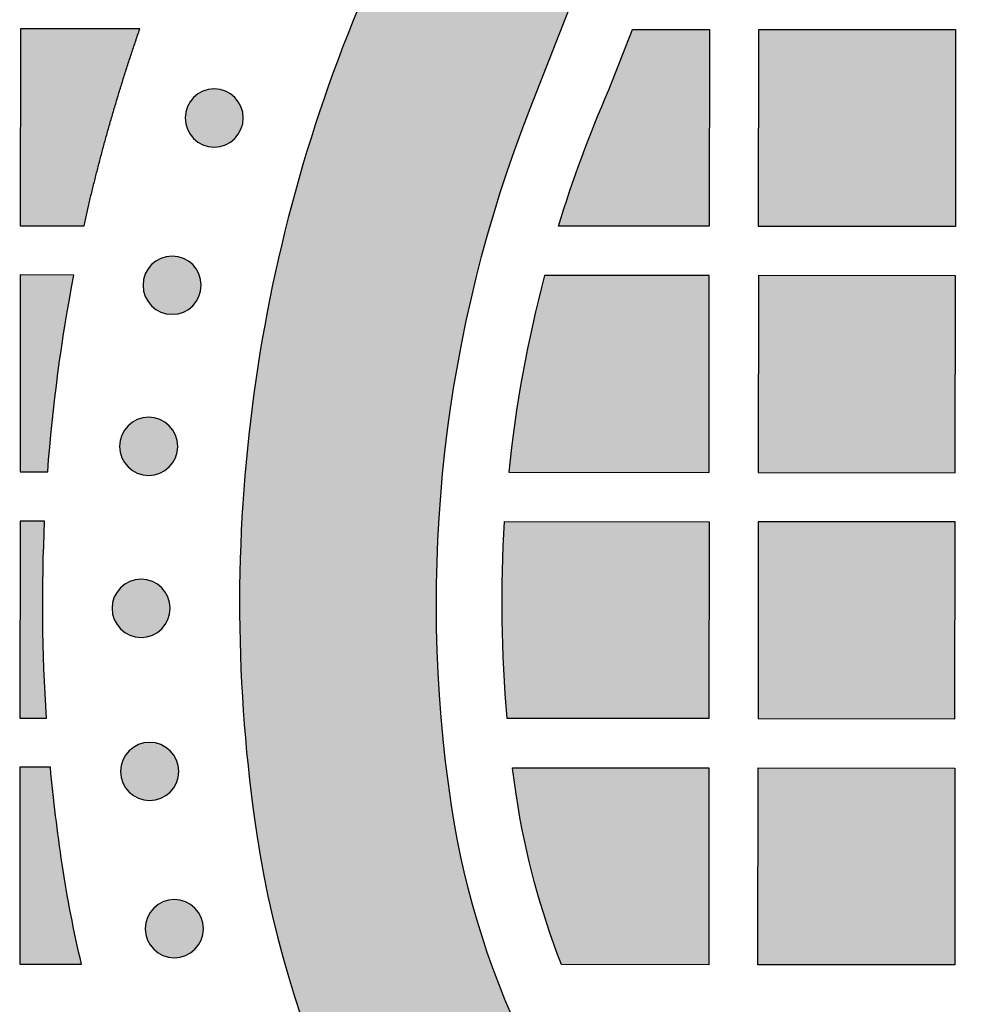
# Model space of a CAD drawing. Header units: millimetres. Extents: x -3873 to -97, y 912 to 4165.
# Tile 134 of 256: x -3522 to -3463, y 1321 to 1381. Entities that reach past the tile are written whole.
import ezdxf

# ---------------------------------------------------------------- set-up
doc = ezdxf.new("R2010")
doc.units = ezdxf.units.MM
doc.layers.add('pattern', color=7, linetype='Continuous', true_color=0x000000)

msp = doc.modelspace()

# ---------------------------------------------------------------- hatches: boundary and pattern name
at = {"layer": 'pattern'}
for points in [[(-3401.266, 1285.467), (-3395.499, 1300.487), (-3409.73, 1294.934), (-3412.239, 1294.001), (-3414.787, 1293.147), (-3417.369, 1292.374), (-3419.982, 1291.684), (-3422.622, 1291.079), (-3425.284, 1290.559), (-3427.966, 1290.127), (-3430.661, 1289.783), (-3433.366, 1289.528), (-3436.077, 1289.362), (-3438.789, 1289.285), (-3441.497, 1289.297), (-3444.198, 1289.398), (-3446.887, 1289.586), (-3449.559, 1289.86), (-3452.212, 1290.22), (-3453.206, 1290.381), (-3454.199, 1290.563), (-3455.192, 1290.764), (-3456.183, 1290.985), (-3457.172, 1291.226), (-3458.158, 1291.488), (-3459.14, 1291.769), (-3460.118, 1292.071), (-3461.092, 1292.392), (-3462.061, 1292.734), (-3463.024, 1293.094), (-3463.98, 1293.475), (-3464.929, 1293.875), (-3465.871, 1294.294), (-3466.804, 1294.732), (-3467.729, 1295.188), (-3468.644, 1295.663), (-3469.55, 1296.156), (-3470.445, 1296.667), (-3471.329, 1297.195), (-3472.202, 1297.741), (-3473.062, 1298.303), (-3473.911, 1298.882), (-3474.746, 1299.477), (-3475.568, 1300.087), (-3476.377, 1300.712), (-3477.171, 1301.352), (-3477.951, 1302.006), (-3478.716, 1302.673), (-3479.466, 1303.354), (-3480.2, 1304.048), (-3480.918, 1304.754), (-3481.623, 1305.473), (-3482.315, 1306.209), (-3482.995, 1306.96), (-3483.661, 1307.726), (-3484.314, 1308.507), (-3484.952, 1309.302), (-3485.576, 1310.112), (-3486.185, 1310.935), (-3486.778, 1311.771), (-3487.355, 1312.621), (-3487.916, 1313.483), (-3488.46, 1314.356), (-3488.987, 1315.241), (-3489.496, 1316.137), (-3489.987, 1317.044), (-3490.461, 1317.96), (-3490.916, 1318.885), (-3491.352, 1319.819), (-3491.769, 1320.762), (-3492.167, 1321.712), (-3492.546, 1322.669), (-3492.905, 1323.632), (-3493.245, 1324.601), (-3493.565, 1325.575), (-3493.864, 1326.554), (-3494.144, 1327.537), (-3494.404, 1328.524), (-3494.644, 1329.513), (-3494.863, 1330.504), (-3495.063, 1331.497), (-3495.242, 1332.491), (-3495.402, 1333.485), (-3495.757, 1336.139), (-3496.027, 1338.812), (-3496.21, 1341.501), (-3496.306, 1344.202), (-3496.313, 1346.91), (-3496.232, 1349.622), (-3496.061, 1352.332), (-3495.801, 1355.037), (-3495.452, 1357.732), (-3495.016, 1360.412), (-3494.491, 1363.074), (-3493.881, 1365.713), (-3493.187, 1368.325), (-3492.409, 1370.905), (-3491.551, 1373.451), (-3490.614, 1375.959), (-3485.036, 1390.181), (-3500.066, 1384.44), (-3500.733, 1382.914), (-3501.374, 1381.372), (-3501.989, 1379.817), (-3502.578, 1378.247), (-3503.141, 1376.664), (-3503.675, 1375.069), (-3504.183, 1373.461), (-3504.662, 1371.843), (-3505.113, 1370.214), (-3505.535, 1368.576), (-3505.928, 1366.929), (-3506.292, 1365.273), (-3506.626, 1363.611), (-3506.931, 1361.942), (-3507.206, 1360.267), (-3507.451, 1358.587), (-3507.665, 1356.903), (-3507.85, 1355.216), (-3508.004, 1353.526), (-3508.127, 1351.834), (-3508.221, 1350.142), (-3508.283, 1348.45), (-3508.316, 1346.758), (-3508.318, 1345.068), (-3508.291, 1343.381), (-3508.233, 1341.696), (-3508.146, 1340.016), (-3508.028, 1338.34), (-3507.882, 1336.67), (-3507.706, 1335.006), (-3507.501, 1333.35), (-3507.268, 1331.701), (-3507.072, 1330.475), (-3506.85, 1329.249), (-3506.604, 1328.025), (-3506.334, 1326.803), (-3506.038, 1325.583), (-3505.718, 1324.367), (-3505.373, 1323.155), (-3505.003, 1321.948), (-3504.609, 1320.747), (-3504.19, 1319.552), (-3503.748, 1318.364), (-3503.281, 1317.184), (-3502.79, 1316.013), (-3502.275, 1314.851), (-3501.737, 1313.699), (-3501.176, 1312.558), (-3500.593, 1311.429), (-3499.987, 1310.311), (-3499.359, 1309.206), (-3498.709, 1308.115), (-3498.038, 1307.038), (-3497.347, 1305.976), (-3496.635, 1304.928), (-3495.904, 1303.897), (-3495.153, 1302.882), (-3494.384, 1301.884), (-3493.597, 1300.903), (-3492.793, 1299.94), (-3491.971, 1298.996), (-3491.133, 1298.07), (-3490.28, 1297.163), (-3489.411, 1296.276), (-3488.525, 1295.406), (-3487.62, 1294.55), (-3486.696, 1293.711), (-3485.752, 1292.888), (-3484.791, 1292.081), (-3483.812, 1291.293), (-3482.815, 1290.522), (-3481.801, 1289.769), (-3480.771, 1289.036), (-3479.725, 1288.323), (-3478.664, 1287.63), (-3477.588, 1286.957), (-3476.498, 1286.305), (-3475.394, 1285.676), (-3474.278, 1285.068), (-3473.149, 1284.482), (-3472.009, 1283.919), (-3470.858, 1283.379), (-3469.697, 1282.863), (-3468.527, 1282.37), (-3467.348, 1281.901), (-3466.161, 1281.456), (-3464.967, 1281.035), (-3463.766, 1280.639), (-3462.56, 1280.267), (-3461.348, 1279.92), (-3460.133, 1279.598), (-3458.914, 1279.3), (-3457.692, 1279.027), (-3456.468, 1278.779), (-3455.243, 1278.556), (-3454.017, 1278.357), (-3452.369, 1278.121), (-3450.712, 1277.913), (-3449.049, 1277.734), (-3447.379, 1277.585), (-3445.703, 1277.465), (-3444.023, 1277.374), (-3442.339, 1277.314), (-3440.651, 1277.283), (-3438.961, 1277.283), (-3437.27, 1277.312), (-3435.577, 1277.372), (-3433.885, 1277.463), (-3432.193, 1277.583), (-3430.503, 1277.734), (-3428.816, 1277.916), (-3427.131, 1278.127), (-3425.451, 1278.369), (-3423.776, 1278.641), (-3422.106, 1278.943), (-3420.443, 1279.275), (-3418.787, 1279.636), (-3417.139, 1280.026), (-3415.5, 1280.445), (-3413.87, 1280.893), (-3412.251, 1281.37), (-3410.643, 1281.874), (-3409.047, 1282.406), (-3407.463, 1282.965), (-3405.892, 1283.552), (-3404.335, 1284.164), (-3402.793, 1284.803)], [(-3514.403, 1380.814), (-3521.674, 1380.82), (-3521.685, 1368.82), (-3517.803, 1368.817), (-3517.093, 1371.817), (-3516.289, 1374.819), (-3515.392, 1377.819)], [(-3488.879, 1368.792), (-3488.201, 1370.902), (-3487.463, 1372.993), (-3486.667, 1375.062), (-3485.813, 1377.107), (-3484.369, 1380.788), (-3479.675, 1380.784), (-3479.685, 1368.784)], [(-3464.675, 1380.77), (-3464.685, 1368.77), (-3476.685, 1368.781), (-3476.674, 1380.781)], [(-3508.614, 1374.131), (-3508.643, 1374.103), (-3508.672, 1374.076), (-3508.702, 1374.05), (-3508.732, 1374.023), (-3508.764, 1373.998), (-3508.796, 1373.973), (-3508.83, 1373.948), (-3508.864, 1373.924), (-3508.899, 1373.9), (-3508.935, 1373.878), (-3508.971, 1373.856), (-3509.008, 1373.835), (-3509.046, 1373.814), (-3509.085, 1373.794), (-3509.125, 1373.776), (-3509.165, 1373.758), (-3509.205, 1373.741), (-3509.247, 1373.725), (-3509.289, 1373.71), (-3509.331, 1373.696), (-3509.374, 1373.682), (-3509.418, 1373.67), (-3509.462, 1373.66), (-3509.506, 1373.65), (-3509.551, 1373.641), (-3509.596, 1373.633), (-3509.641, 1373.627), (-3509.686, 1373.622), (-3509.732, 1373.618), (-3509.778, 1373.615), (-3509.824, 1373.613), (-3509.87, 1373.612), (-3509.915, 1373.613), (-3509.961, 1373.615), (-3510.007, 1373.618), (-3510.053, 1373.622), (-3510.098, 1373.627), (-3510.143, 1373.634), (-3510.188, 1373.642), (-3510.233, 1373.65), (-3510.277, 1373.66), (-3510.321, 1373.671), (-3510.365, 1373.683), (-3510.408, 1373.696), (-3510.45, 1373.711), (-3510.492, 1373.726), (-3510.533, 1373.742), (-3510.574, 1373.759), (-3510.614, 1373.777), (-3510.654, 1373.796), (-3510.692, 1373.816), (-3510.73, 1373.836), (-3510.768, 1373.857), (-3510.804, 1373.879), (-3510.84, 1373.902), (-3510.875, 1373.926), (-3510.909, 1373.95), (-3510.942, 1373.974), (-3510.974, 1374), (-3511.006, 1374.025), (-3511.037, 1374.052), (-3511.067, 1374.078), (-3511.096, 1374.106), (-3511.124, 1374.133), (-3511.151, 1374.161), (-3511.178, 1374.19), (-3511.205, 1374.22), (-3511.231, 1374.251), (-3511.257, 1374.283), (-3511.282, 1374.315), (-3511.307, 1374.348), (-3511.331, 1374.383), (-3511.354, 1374.418), (-3511.377, 1374.453), (-3511.399, 1374.49), (-3511.42, 1374.527), (-3511.441, 1374.565), (-3511.46, 1374.604), (-3511.479, 1374.643), (-3511.497, 1374.683), (-3511.514, 1374.724), (-3511.53, 1374.766), (-3511.545, 1374.807), (-3511.559, 1374.85), (-3511.572, 1374.893), (-3511.584, 1374.936), (-3511.595, 1374.98), (-3511.605, 1375.025), (-3511.614, 1375.069), (-3511.621, 1375.114), (-3511.628, 1375.16), (-3511.633, 1375.205), (-3511.637, 1375.251), (-3511.64, 1375.296), (-3511.642, 1375.342), (-3511.642, 1375.388), (-3511.642, 1375.434), (-3511.64, 1375.48), (-3511.637, 1375.526), (-3511.633, 1375.571), (-3511.627, 1375.617), (-3511.621, 1375.662), (-3511.613, 1375.707), (-3511.604, 1375.752), (-3511.594, 1375.796), (-3511.583, 1375.84), (-3511.571, 1375.883), (-3511.558, 1375.926), (-3511.544, 1375.969), (-3511.529, 1376.011), (-3511.513, 1376.052), (-3511.496, 1376.093), (-3511.478, 1376.133), (-3511.459, 1376.172), (-3511.439, 1376.211), (-3511.419, 1376.249), (-3511.397, 1376.286), (-3511.375, 1376.323), (-3511.353, 1376.358), (-3511.329, 1376.393), (-3511.305, 1376.427), (-3511.28, 1376.461), (-3511.255, 1376.493), (-3511.229, 1376.525), (-3511.203, 1376.555), (-3511.176, 1376.585), (-3511.149, 1376.614), (-3511.122, 1376.642), (-3511.093, 1376.67), (-3511.064, 1376.697), (-3511.034, 1376.724), (-3511.004, 1376.75), (-3510.972, 1376.776), (-3510.94, 1376.801), (-3510.906, 1376.826), (-3510.872, 1376.85), (-3510.837, 1376.873), (-3510.801, 1376.896), (-3510.765, 1376.918), (-3510.728, 1376.939), (-3510.69, 1376.959), (-3510.651, 1376.979), (-3510.611, 1376.998), (-3510.571, 1377.016), (-3510.531, 1377.033), (-3510.489, 1377.049), (-3510.447, 1377.064), (-3510.405, 1377.078), (-3510.362, 1377.091), (-3510.318, 1377.103), (-3510.274, 1377.114), (-3510.23, 1377.124), (-3510.185, 1377.132), (-3510.14, 1377.14), (-3510.095, 1377.146), (-3510.05, 1377.152), (-3510.004, 1377.156), (-3509.958, 1377.159), (-3509.912, 1377.16), (-3509.866, 1377.161), (-3509.821, 1377.16), (-3509.775, 1377.159), (-3509.729, 1377.156), (-3509.683, 1377.151), (-3509.638, 1377.146), (-3509.593, 1377.139), (-3509.548, 1377.132), (-3509.503, 1377.123), (-3509.459, 1377.113), (-3509.415, 1377.102), (-3509.371, 1377.09), (-3509.328, 1377.077), (-3509.286, 1377.063), (-3509.244, 1377.048), (-3509.203, 1377.032), (-3509.162, 1377.014), (-3509.122, 1376.996), (-3509.082, 1376.978), (-3509.044, 1376.958), (-3509.006, 1376.937), (-3508.968, 1376.916), (-3508.932, 1376.894), (-3508.896, 1376.871), (-3508.861, 1376.848), (-3508.827, 1376.824), (-3508.794, 1376.799), (-3508.762, 1376.774), (-3508.73, 1376.748), (-3508.699, 1376.722), (-3508.669, 1376.695), (-3508.64, 1376.668), (-3508.612, 1376.64), (-3508.585, 1376.612), (-3508.558, 1376.583), (-3508.531, 1376.553), (-3508.505, 1376.522), (-3508.479, 1376.491), (-3508.454, 1376.458), (-3508.429, 1376.425), (-3508.405, 1376.391), (-3508.382, 1376.356), (-3508.359, 1376.32), (-3508.337, 1376.284), (-3508.316, 1376.246), (-3508.295, 1376.208), (-3508.276, 1376.17), (-3508.257, 1376.13), (-3508.239, 1376.09), (-3508.222, 1376.049), (-3508.206, 1376.008), (-3508.191, 1375.966), (-3508.177, 1375.923), (-3508.164, 1375.88), (-3508.152, 1375.837), (-3508.141, 1375.793), (-3508.131, 1375.749), (-3508.122, 1375.704), (-3508.115, 1375.659), (-3508.108, 1375.614), (-3508.103, 1375.568), (-3508.099, 1375.523), (-3508.096, 1375.477), (-3508.094, 1375.431), (-3508.094, 1375.385), (-3508.094, 1375.339), (-3508.096, 1375.293), (-3508.099, 1375.248), (-3508.103, 1375.202), (-3508.109, 1375.156), (-3508.115, 1375.111), (-3508.123, 1375.066), (-3508.132, 1375.022), (-3508.142, 1374.977), (-3508.153, 1374.933), (-3508.165, 1374.89), (-3508.178, 1374.847), (-3508.192, 1374.805), (-3508.207, 1374.763), (-3508.223, 1374.721), (-3508.24, 1374.681), (-3508.258, 1374.64), (-3508.277, 1374.601), (-3508.297, 1374.562), (-3508.317, 1374.524), (-3508.339, 1374.487), (-3508.361, 1374.451), (-3508.383, 1374.415), (-3508.407, 1374.38), (-3508.431, 1374.346), (-3508.456, 1374.313), (-3508.481, 1374.28), (-3508.507, 1374.249), (-3508.533, 1374.218), (-3508.56, 1374.188), (-3508.587, 1374.159)], [(-3511.177, 1363.94), (-3511.205, 1363.912), (-3511.234, 1363.885), (-3511.264, 1363.859), (-3511.295, 1363.832), (-3511.327, 1363.807), (-3511.359, 1363.781), (-3511.392, 1363.757), (-3511.427, 1363.733), (-3511.461, 1363.709), (-3511.497, 1363.687), (-3511.534, 1363.665), (-3511.571, 1363.643), (-3511.609, 1363.623), (-3511.648, 1363.603), (-3511.687, 1363.585), (-3511.727, 1363.567), (-3511.768, 1363.55), (-3511.809, 1363.534), (-3511.851, 1363.518), (-3511.894, 1363.504), (-3511.937, 1363.491), (-3511.98, 1363.479), (-3512.024, 1363.468), (-3512.069, 1363.459), (-3512.113, 1363.45), (-3512.158, 1363.442), (-3512.203, 1363.436), (-3512.249, 1363.431), (-3512.295, 1363.427), (-3512.34, 1363.424), (-3512.386, 1363.422), (-3512.432, 1363.421), (-3512.478, 1363.422), (-3512.524, 1363.424), (-3512.57, 1363.427), (-3512.615, 1363.431), (-3512.661, 1363.436), (-3512.706, 1363.443), (-3512.751, 1363.45), (-3512.796, 1363.459), (-3512.84, 1363.469), (-3512.884, 1363.48), (-3512.927, 1363.492), (-3512.97, 1363.505), (-3513.013, 1363.52), (-3513.055, 1363.535), (-3513.096, 1363.551), (-3513.137, 1363.568), (-3513.177, 1363.586), (-3513.216, 1363.605), (-3513.255, 1363.624), (-3513.293, 1363.645), (-3513.33, 1363.666), (-3513.367, 1363.688), (-3513.402, 1363.711), (-3513.437, 1363.734), (-3513.471, 1363.759), (-3513.505, 1363.783), (-3513.537, 1363.809), (-3513.569, 1363.834), (-3513.599, 1363.861), (-3513.629, 1363.887), (-3513.658, 1363.914), (-3513.686, 1363.942), (-3513.714, 1363.97), (-3513.741, 1363.999), (-3513.768, 1364.029), (-3513.794, 1364.06), (-3513.82, 1364.092), (-3513.845, 1364.124), (-3513.869, 1364.157), (-3513.893, 1364.191), (-3513.917, 1364.226), (-3513.94, 1364.262), (-3513.962, 1364.299), (-3513.983, 1364.336), (-3514.003, 1364.374), (-3514.023, 1364.413), (-3514.042, 1364.452), (-3514.06, 1364.492), (-3514.077, 1364.533), (-3514.093, 1364.574), (-3514.108, 1364.616), (-3514.122, 1364.659), (-3514.135, 1364.702), (-3514.147, 1364.745), (-3514.158, 1364.789), (-3514.168, 1364.834), (-3514.176, 1364.878), (-3514.184, 1364.923), (-3514.19, 1364.968), (-3514.196, 1365.014), (-3514.2, 1365.06), (-3514.203, 1365.105), (-3514.204, 1365.151), (-3514.205, 1365.197), (-3514.204, 1365.243), (-3514.202, 1365.289), (-3514.199, 1365.335), (-3514.195, 1365.38), (-3514.19, 1365.426), (-3514.183, 1365.471), (-3514.176, 1365.516), (-3514.167, 1365.561), (-3514.157, 1365.605), (-3514.146, 1365.649), (-3514.134, 1365.692), (-3514.121, 1365.735), (-3514.107, 1365.778), (-3514.092, 1365.82), (-3514.075, 1365.861), (-3514.058, 1365.902), (-3514.04, 1365.942), (-3514.022, 1365.981), (-3514.002, 1366.02), (-3513.981, 1366.058), (-3513.96, 1366.095), (-3513.938, 1366.132), (-3513.915, 1366.167), (-3513.892, 1366.202), (-3513.868, 1366.236), (-3513.843, 1366.27), (-3513.818, 1366.302), (-3513.792, 1366.334), (-3513.766, 1366.364), (-3513.739, 1366.394), (-3513.712, 1366.423), (-3513.684, 1366.451), (-3513.656, 1366.479), (-3513.627, 1366.506), (-3513.597, 1366.533), (-3513.566, 1366.559), (-3513.535, 1366.585), (-3513.502, 1366.61), (-3513.469, 1366.634), (-3513.435, 1366.658), (-3513.4, 1366.682), (-3513.364, 1366.705), (-3513.328, 1366.726), (-3513.29, 1366.748), (-3513.252, 1366.768), (-3513.213, 1366.788), (-3513.174, 1366.807), (-3513.134, 1366.825), (-3513.093, 1366.842), (-3513.052, 1366.858), (-3513.01, 1366.873), (-3512.967, 1366.887), (-3512.924, 1366.9), (-3512.881, 1366.912), (-3512.837, 1366.923), (-3512.793, 1366.933), (-3512.748, 1366.941), (-3512.703, 1366.949), (-3512.658, 1366.955), (-3512.612, 1366.961), (-3512.567, 1366.965), (-3512.521, 1366.968), (-3512.475, 1366.969), (-3512.429, 1366.97), (-3512.383, 1366.969), (-3512.337, 1366.967), (-3512.292, 1366.964), (-3512.246, 1366.96), (-3512.2, 1366.955), (-3512.155, 1366.948), (-3512.11, 1366.941), (-3512.066, 1366.932), (-3512.021, 1366.922), (-3511.977, 1366.911), (-3511.934, 1366.899), (-3511.891, 1366.886), (-3511.848, 1366.872), (-3511.807, 1366.857), (-3511.765, 1366.84), (-3511.725, 1366.823), (-3511.684, 1366.805), (-3511.645, 1366.786), (-3511.606, 1366.767), (-3511.568, 1366.746), (-3511.531, 1366.725), (-3511.495, 1366.703), (-3511.459, 1366.68), (-3511.424, 1366.657), (-3511.39, 1366.633), (-3511.357, 1366.608), (-3511.324, 1366.583), (-3511.293, 1366.557), (-3511.262, 1366.531), (-3511.232, 1366.504), (-3511.203, 1366.477), (-3511.175, 1366.449), (-3511.147, 1366.421), (-3511.12, 1366.392), (-3511.094, 1366.362), (-3511.067, 1366.331), (-3511.042, 1366.3), (-3511.016, 1366.267), (-3510.992, 1366.234), (-3510.968, 1366.2), (-3510.944, 1366.165), (-3510.922, 1366.129), (-3510.9, 1366.092), (-3510.878, 1366.055), (-3510.858, 1366.017), (-3510.838, 1365.978), (-3510.82, 1365.939), (-3510.802, 1365.899), (-3510.785, 1365.858), (-3510.769, 1365.817), (-3510.754, 1365.775), (-3510.739, 1365.732), (-3510.726, 1365.689), (-3510.714, 1365.646), (-3510.704, 1365.602), (-3510.694, 1365.558), (-3510.685, 1365.513), (-3510.677, 1365.468), (-3510.671, 1365.423), (-3510.666, 1365.377), (-3510.662, 1365.332), (-3510.659, 1365.286), (-3510.657, 1365.24), (-3510.656, 1365.194), (-3510.657, 1365.148), (-3510.659, 1365.102), (-3510.662, 1365.056), (-3510.666, 1365.011), (-3510.671, 1364.965), (-3510.678, 1364.92), (-3510.686, 1364.875), (-3510.694, 1364.83), (-3510.704, 1364.786), (-3510.715, 1364.742), (-3510.727, 1364.699), (-3510.74, 1364.656), (-3510.755, 1364.613), (-3510.77, 1364.572), (-3510.786, 1364.53), (-3510.803, 1364.489), (-3510.821, 1364.449), (-3510.84, 1364.41), (-3510.859, 1364.371), (-3510.88, 1364.333), (-3510.901, 1364.296), (-3510.923, 1364.26), (-3510.946, 1364.224), (-3510.97, 1364.189), (-3510.994, 1364.155), (-3511.018, 1364.122), (-3511.044, 1364.089), (-3511.069, 1364.058), (-3511.096, 1364.027), (-3511.122, 1363.997), (-3511.15, 1363.968)], [(-3518.422, 1365.817), (-3521.688, 1365.82), (-3521.698, 1353.82), (-3520.018, 1353.819), (-3519.747, 1356.834), (-3519.39, 1359.841), (-3518.948, 1362.836)], [(-3491.912, 1353.794), (-3479.698, 1353.784), (-3479.688, 1365.783), (-3489.732, 1365.792), (-3490.106, 1364.314), (-3490.451, 1362.828), (-3490.768, 1361.335), (-3491.055, 1359.836), (-3491.313, 1358.331), (-3491.542, 1356.822), (-3491.742, 1355.31)], [(-3476.687, 1365.781), (-3476.698, 1353.781), (-3464.698, 1353.77), (-3464.688, 1365.77)], [(-3512.609, 1354.12), (-3512.637, 1354.092), (-3512.666, 1354.065), (-3512.696, 1354.038), (-3512.727, 1354.012), (-3512.759, 1353.987), (-3512.791, 1353.961), (-3512.824, 1353.937), (-3512.859, 1353.913), (-3512.893, 1353.889), (-3512.929, 1353.867), (-3512.966, 1353.845), (-3513.003, 1353.823), (-3513.041, 1353.803), (-3513.08, 1353.783), (-3513.119, 1353.764), (-3513.159, 1353.747), (-3513.2, 1353.73), (-3513.241, 1353.714), (-3513.283, 1353.698), (-3513.326, 1353.684), (-3513.369, 1353.671), (-3513.412, 1353.659), (-3513.456, 1353.648), (-3513.501, 1353.639), (-3513.545, 1353.63), (-3513.59, 1353.622), (-3513.635, 1353.616), (-3513.681, 1353.611), (-3513.727, 1353.606), (-3513.772, 1353.604), (-3513.818, 1353.602), (-3513.864, 1353.601), (-3513.91, 1353.602), (-3513.956, 1353.604), (-3514.002, 1353.607), (-3514.047, 1353.611), (-3514.093, 1353.616), (-3514.138, 1353.623), (-3514.183, 1353.63), (-3514.228, 1353.639), (-3514.272, 1353.649), (-3514.316, 1353.66), (-3514.359, 1353.672), (-3514.402, 1353.685), (-3514.445, 1353.699), (-3514.487, 1353.715), (-3514.528, 1353.731), (-3514.569, 1353.748), (-3514.609, 1353.766), (-3514.648, 1353.785), (-3514.687, 1353.804), (-3514.725, 1353.825), (-3514.762, 1353.846), (-3514.799, 1353.868), (-3514.834, 1353.891), (-3514.869, 1353.914), (-3514.903, 1353.939), (-3514.937, 1353.963), (-3514.969, 1353.988), (-3515.001, 1354.014), (-3515.031, 1354.041), (-3515.061, 1354.067), (-3515.09, 1354.094), (-3515.118, 1354.122), (-3515.146, 1354.15), (-3515.173, 1354.179), (-3515.2, 1354.209), (-3515.226, 1354.24), (-3515.252, 1354.272), (-3515.277, 1354.304), (-3515.301, 1354.337), (-3515.326, 1354.371), (-3515.349, 1354.406), (-3515.372, 1354.442), (-3515.394, 1354.479), (-3515.415, 1354.516), (-3515.435, 1354.554), (-3515.455, 1354.593), (-3515.474, 1354.632), (-3515.492, 1354.672), (-3515.509, 1354.713), (-3515.525, 1354.754), (-3515.54, 1354.796), (-3515.554, 1354.839), (-3515.567, 1354.882), (-3515.579, 1354.925), (-3515.59, 1354.969), (-3515.6, 1355.013), (-3515.608, 1355.058), (-3515.616, 1355.103), (-3515.622, 1355.148), (-3515.628, 1355.194), (-3515.632, 1355.239), (-3515.635, 1355.285), (-3515.636, 1355.331), (-3515.637, 1355.377), (-3515.636, 1355.423), (-3515.635, 1355.469), (-3515.631, 1355.515), (-3515.627, 1355.56), (-3515.622, 1355.606), (-3515.615, 1355.651), (-3515.608, 1355.696), (-3515.599, 1355.741), (-3515.589, 1355.785), (-3515.578, 1355.829), (-3515.566, 1355.872), (-3515.553, 1355.915), (-3515.539, 1355.958), (-3515.524, 1356), (-3515.507, 1356.041), (-3515.49, 1356.082), (-3515.472, 1356.122), (-3515.454, 1356.161), (-3515.434, 1356.2), (-3515.413, 1356.238), (-3515.392, 1356.275), (-3515.37, 1356.312), (-3515.347, 1356.347), (-3515.324, 1356.382), (-3515.3, 1356.416), (-3515.275, 1356.45), (-3515.25, 1356.482), (-3515.224, 1356.514), (-3515.198, 1356.544), (-3515.171, 1356.574), (-3515.144, 1356.603), (-3515.116, 1356.631), (-3515.088, 1356.659), (-3515.059, 1356.686), (-3515.029, 1356.713), (-3514.998, 1356.739), (-3514.967, 1356.765), (-3514.934, 1356.79), (-3514.901, 1356.814), (-3514.867, 1356.838), (-3514.832, 1356.862), (-3514.796, 1356.884), (-3514.76, 1356.906), (-3514.722, 1356.928), (-3514.684, 1356.948), (-3514.646, 1356.968), (-3514.606, 1356.987), (-3514.566, 1357.004), (-3514.525, 1357.021), (-3514.484, 1357.038), (-3514.442, 1357.053), (-3514.399, 1357.067), (-3514.356, 1357.08), (-3514.313, 1357.092), (-3514.269, 1357.103), (-3514.225, 1357.112), (-3514.18, 1357.121), (-3514.135, 1357.129), (-3514.09, 1357.135), (-3514.044, 1357.14), (-3513.999, 1357.145), (-3513.953, 1357.148), (-3513.907, 1357.149), (-3513.861, 1357.15), (-3513.815, 1357.149), (-3513.769, 1357.147), (-3513.724, 1357.144), (-3513.678, 1357.14), (-3513.632, 1357.135), (-3513.587, 1357.128), (-3513.542, 1357.121), (-3513.498, 1357.112), (-3513.453, 1357.102), (-3513.409, 1357.091), (-3513.366, 1357.079), (-3513.323, 1357.066), (-3513.281, 1357.052), (-3513.239, 1357.036), (-3513.197, 1357.02), (-3513.157, 1357.003), (-3513.116, 1356.985), (-3513.077, 1356.966), (-3513.038, 1356.947), (-3513, 1356.926), (-3512.963, 1356.905), (-3512.927, 1356.883), (-3512.891, 1356.86), (-3512.856, 1356.837), (-3512.822, 1356.813), (-3512.789, 1356.788), (-3512.756, 1356.763), (-3512.725, 1356.737), (-3512.694, 1356.711), (-3512.664, 1356.684), (-3512.635, 1356.657), (-3512.607, 1356.629), (-3512.579, 1356.601), (-3512.552, 1356.572), (-3512.526, 1356.542), (-3512.499, 1356.511), (-3512.474, 1356.48), (-3512.448, 1356.447), (-3512.424, 1356.414), (-3512.4, 1356.38), (-3512.376, 1356.345), (-3512.354, 1356.309), (-3512.332, 1356.272), (-3512.311, 1356.235), (-3512.29, 1356.197), (-3512.27, 1356.158), (-3512.252, 1356.119), (-3512.234, 1356.079), (-3512.217, 1356.038), (-3512.201, 1355.997), (-3512.186, 1355.955), (-3512.171, 1355.912), (-3512.158, 1355.869), (-3512.146, 1355.826), (-3512.136, 1355.782), (-3512.126, 1355.738), (-3512.117, 1355.693), (-3512.109, 1355.648), (-3512.103, 1355.603), (-3512.098, 1355.557), (-3512.094, 1355.512), (-3512.091, 1355.466), (-3512.089, 1355.42), (-3512.088, 1355.374), (-3512.089, 1355.328), (-3512.091, 1355.282), (-3512.094, 1355.236), (-3512.098, 1355.191), (-3512.103, 1355.145), (-3512.11, 1355.1), (-3512.118, 1355.055), (-3512.126, 1355.01), (-3512.136, 1354.966), (-3512.147, 1354.922), (-3512.159, 1354.879), (-3512.172, 1354.836), (-3512.187, 1354.793), (-3512.202, 1354.751), (-3512.218, 1354.71), (-3512.235, 1354.669), (-3512.253, 1354.629), (-3512.272, 1354.59), (-3512.291, 1354.551), (-3512.312, 1354.513), (-3512.333, 1354.476), (-3512.355, 1354.439), (-3512.378, 1354.404), (-3512.402, 1354.369), (-3512.426, 1354.335), (-3512.45, 1354.302), (-3512.476, 1354.269), (-3512.501, 1354.238), (-3512.528, 1354.207), (-3512.554, 1354.177), (-3512.582, 1354.148)], [(-3520.094, 1338.819), (-3520.247, 1341.816), (-3520.317, 1344.817), (-3520.302, 1347.819), (-3520.202, 1350.819), (-3521.701, 1350.82), (-3521.711, 1338.82)], [(-3492.161, 1350.794), (-3479.701, 1350.783), (-3479.711, 1338.783), (-3492.01, 1338.794), (-3492.129, 1340.29), (-3492.22, 1341.789), (-3492.282, 1343.29), (-3492.315, 1344.791), (-3492.319, 1346.294), (-3492.295, 1347.795), (-3492.243, 1349.296)], [(-3464.701, 1350.77), (-3476.7, 1350.781), (-3476.711, 1338.781), (-3464.711, 1338.77)], [(-3513.067, 1344.251), (-3513.095, 1344.224), (-3513.124, 1344.197), (-3513.154, 1344.17), (-3513.185, 1344.144), (-3513.217, 1344.118), (-3513.249, 1344.093), (-3513.283, 1344.068), (-3513.317, 1344.044), (-3513.352, 1344.021), (-3513.387, 1343.998), (-3513.424, 1343.976), (-3513.461, 1343.955), (-3513.499, 1343.934), (-3513.538, 1343.915), (-3513.577, 1343.896), (-3513.618, 1343.878), (-3513.658, 1343.861), (-3513.7, 1343.845), (-3513.742, 1343.83), (-3513.784, 1343.816), (-3513.827, 1343.803), (-3513.871, 1343.791), (-3513.914, 1343.78), (-3513.959, 1343.77), (-3514.003, 1343.761), (-3514.048, 1343.754), (-3514.094, 1343.747), (-3514.139, 1343.742), (-3514.185, 1343.738), (-3514.231, 1343.735), (-3514.276, 1343.733), (-3514.322, 1343.733), (-3514.368, 1343.733), (-3514.414, 1343.735), (-3514.46, 1343.738), (-3514.506, 1343.742), (-3514.551, 1343.748), (-3514.596, 1343.754), (-3514.641, 1343.762), (-3514.686, 1343.771), (-3514.73, 1343.781), (-3514.774, 1343.792), (-3514.818, 1343.804), (-3514.86, 1343.817), (-3514.903, 1343.831), (-3514.945, 1343.846), (-3514.986, 1343.862), (-3515.027, 1343.879), (-3515.067, 1343.897), (-3515.106, 1343.916), (-3515.145, 1343.936), (-3515.183, 1343.956), (-3515.22, 1343.978), (-3515.257, 1344), (-3515.293, 1344.023), (-3515.327, 1344.046), (-3515.362, 1344.07), (-3515.395, 1344.095), (-3515.427, 1344.12), (-3515.459, 1344.146), (-3515.49, 1344.172), (-3515.519, 1344.199), (-3515.548, 1344.226), (-3515.577, 1344.254), (-3515.604, 1344.282), (-3515.631, 1344.311), (-3515.658, 1344.341), (-3515.684, 1344.371), (-3515.71, 1344.403), (-3515.735, 1344.435), (-3515.76, 1344.469), (-3515.784, 1344.503), (-3515.807, 1344.538), (-3515.83, 1344.574), (-3515.852, 1344.61), (-3515.873, 1344.647), (-3515.893, 1344.685), (-3515.913, 1344.724), (-3515.932, 1344.764), (-3515.95, 1344.804), (-3515.967, 1344.844), (-3515.983, 1344.886), (-3515.998, 1344.928), (-3516.012, 1344.97), (-3516.025, 1345.013), (-3516.037, 1345.057), (-3516.048, 1345.101), (-3516.058, 1345.145), (-3516.066, 1345.19), (-3516.074, 1345.235), (-3516.08, 1345.28), (-3516.086, 1345.325), (-3516.09, 1345.371), (-3516.093, 1345.417), (-3516.095, 1345.463), (-3516.095, 1345.509), (-3516.094, 1345.555), (-3516.093, 1345.6), (-3516.09, 1345.646), (-3516.085, 1345.692), (-3516.08, 1345.737), (-3516.074, 1345.783), (-3516.066, 1345.827), (-3516.057, 1345.872), (-3516.047, 1345.916), (-3516.036, 1345.96), (-3516.024, 1346.004), (-3516.011, 1346.047), (-3515.997, 1346.089), (-3515.982, 1346.131), (-3515.966, 1346.172), (-3515.949, 1346.213), (-3515.931, 1346.253), (-3515.912, 1346.293), (-3515.892, 1346.331), (-3515.871, 1346.369), (-3515.85, 1346.407), (-3515.828, 1346.443), (-3515.805, 1346.479), (-3515.782, 1346.514), (-3515.758, 1346.548), (-3515.733, 1346.581), (-3515.708, 1346.613), (-3515.682, 1346.645), (-3515.656, 1346.676), (-3515.629, 1346.706), (-3515.602, 1346.735), (-3515.574, 1346.763), (-3515.546, 1346.79), (-3515.517, 1346.817), (-3515.487, 1346.844), (-3515.456, 1346.87), (-3515.425, 1346.896), (-3515.392, 1346.921), (-3515.359, 1346.946), (-3515.325, 1346.97), (-3515.29, 1346.993), (-3515.254, 1347.016), (-3515.218, 1347.038), (-3515.18, 1347.059), (-3515.142, 1347.08), (-3515.104, 1347.099), (-3515.064, 1347.118), (-3515.024, 1347.136), (-3514.983, 1347.153), (-3514.942, 1347.169), (-3514.9, 1347.184), (-3514.858, 1347.198), (-3514.815, 1347.211), (-3514.771, 1347.223), (-3514.727, 1347.234), (-3514.683, 1347.244), (-3514.638, 1347.253), (-3514.593, 1347.26), (-3514.548, 1347.267), (-3514.502, 1347.272), (-3514.457, 1347.276), (-3514.411, 1347.279), (-3514.365, 1347.281), (-3514.319, 1347.281), (-3514.273, 1347.281), (-3514.227, 1347.279), (-3514.182, 1347.276), (-3514.136, 1347.272), (-3514.091, 1347.266), (-3514.045, 1347.26), (-3514, 1347.252), (-3513.956, 1347.243), (-3513.911, 1347.233), (-3513.868, 1347.222), (-3513.824, 1347.21), (-3513.781, 1347.197), (-3513.739, 1347.183), (-3513.697, 1347.168), (-3513.655, 1347.152), (-3513.615, 1347.135), (-3513.575, 1347.117), (-3513.535, 1347.098), (-3513.496, 1347.078), (-3513.458, 1347.058), (-3513.421, 1347.036), (-3513.385, 1347.014), (-3513.349, 1346.992), (-3513.314, 1346.968), (-3513.28, 1346.944), (-3513.247, 1346.919), (-3513.214, 1346.894), (-3513.183, 1346.868), (-3513.152, 1346.842), (-3513.122, 1346.815), (-3513.093, 1346.788), (-3513.065, 1346.761), (-3513.038, 1346.732), (-3513.01, 1346.703), (-3512.984, 1346.673), (-3512.958, 1346.643), (-3512.932, 1346.611), (-3512.907, 1346.579), (-3512.882, 1346.545), (-3512.858, 1346.511), (-3512.835, 1346.476), (-3512.812, 1346.44), (-3512.79, 1346.404), (-3512.769, 1346.367), (-3512.748, 1346.329), (-3512.729, 1346.29), (-3512.71, 1346.25), (-3512.692, 1346.21), (-3512.675, 1346.17), (-3512.659, 1346.128), (-3512.644, 1346.086), (-3512.63, 1346.044), (-3512.617, 1346.001), (-3512.605, 1345.957), (-3512.594, 1345.913), (-3512.584, 1345.869), (-3512.575, 1345.824), (-3512.568, 1345.779), (-3512.561, 1345.734), (-3512.556, 1345.689), (-3512.552, 1345.643), (-3512.549, 1345.597), (-3512.547, 1345.551), (-3512.546, 1345.505), (-3512.547, 1345.46), (-3512.549, 1345.414), (-3512.552, 1345.368), (-3512.556, 1345.322), (-3512.561, 1345.277), (-3512.568, 1345.232), (-3512.576, 1345.187), (-3512.584, 1345.142), (-3512.594, 1345.098), (-3512.605, 1345.054), (-3512.617, 1345.01), (-3512.631, 1344.967), (-3512.645, 1344.925), (-3512.66, 1344.883), (-3512.676, 1344.842), (-3512.693, 1344.801), (-3512.711, 1344.761), (-3512.73, 1344.721), (-3512.75, 1344.683), (-3512.77, 1344.645), (-3512.791, 1344.607), (-3512.813, 1344.571), (-3512.836, 1344.535), (-3512.86, 1344.5), (-3512.884, 1344.466), (-3512.908, 1344.433), (-3512.934, 1344.401), (-3512.96, 1344.369), (-3512.986, 1344.338), (-3513.013, 1344.308), (-3513.04, 1344.279)], [(-3512.548, 1334.306), (-3512.576, 1334.279), (-3512.605, 1334.251), (-3512.635, 1334.225), (-3512.666, 1334.198), (-3512.697, 1334.173), (-3512.73, 1334.148), (-3512.763, 1334.123), (-3512.797, 1334.099), (-3512.832, 1334.076), (-3512.868, 1334.053), (-3512.904, 1334.031), (-3512.942, 1334.01), (-3512.98, 1333.989), (-3513.018, 1333.969), (-3513.058, 1333.951), (-3513.098, 1333.933), (-3513.139, 1333.916), (-3513.18, 1333.9), (-3513.222, 1333.885), (-3513.264, 1333.871), (-3513.307, 1333.858), (-3513.351, 1333.846), (-3513.395, 1333.835), (-3513.439, 1333.825), (-3513.484, 1333.816), (-3513.529, 1333.808), (-3513.574, 1333.802), (-3513.619, 1333.797), (-3513.665, 1333.793), (-3513.711, 1333.79), (-3513.757, 1333.788), (-3513.803, 1333.787), (-3513.849, 1333.788), (-3513.895, 1333.79), (-3513.94, 1333.793), (-3513.986, 1333.797), (-3514.031, 1333.802), (-3514.077, 1333.809), (-3514.122, 1333.817), (-3514.166, 1333.825), (-3514.211, 1333.835), (-3514.254, 1333.846), (-3514.298, 1333.858), (-3514.341, 1333.872), (-3514.383, 1333.886), (-3514.425, 1333.901), (-3514.467, 1333.917), (-3514.507, 1333.934), (-3514.547, 1333.952), (-3514.587, 1333.971), (-3514.626, 1333.991), (-3514.664, 1334.011), (-3514.701, 1334.032), (-3514.737, 1334.054), (-3514.773, 1334.077), (-3514.808, 1334.101), (-3514.842, 1334.125), (-3514.875, 1334.149), (-3514.908, 1334.175), (-3514.939, 1334.2), (-3514.97, 1334.227), (-3515, 1334.253), (-3515.029, 1334.281), (-3515.057, 1334.308), (-3515.084, 1334.336), (-3515.112, 1334.365), (-3515.138, 1334.395), (-3515.164, 1334.426), (-3515.19, 1334.458), (-3515.215, 1334.49), (-3515.24, 1334.524), (-3515.264, 1334.558), (-3515.287, 1334.593), (-3515.31, 1334.628), (-3515.332, 1334.665), (-3515.353, 1334.702), (-3515.374, 1334.74), (-3515.393, 1334.779), (-3515.412, 1334.818), (-3515.43, 1334.858), (-3515.447, 1334.899), (-3515.463, 1334.941), (-3515.478, 1334.983), (-3515.492, 1335.025), (-3515.505, 1335.068), (-3515.517, 1335.111), (-3515.528, 1335.155), (-3515.538, 1335.2), (-3515.547, 1335.244), (-3515.554, 1335.289), (-3515.561, 1335.335), (-3515.566, 1335.38), (-3515.57, 1335.426), (-3515.573, 1335.471), (-3515.575, 1335.517), (-3515.576, 1335.563), (-3515.575, 1335.609), (-3515.573, 1335.655), (-3515.57, 1335.701), (-3515.566, 1335.747), (-3515.56, 1335.792), (-3515.554, 1335.837), (-3515.546, 1335.882), (-3515.538, 1335.927), (-3515.528, 1335.971), (-3515.517, 1336.015), (-3515.505, 1336.058), (-3515.491, 1336.101), (-3515.477, 1336.144), (-3515.462, 1336.186), (-3515.446, 1336.227), (-3515.429, 1336.268), (-3515.411, 1336.308), (-3515.392, 1336.347), (-3515.372, 1336.386), (-3515.352, 1336.424), (-3515.331, 1336.461), (-3515.308, 1336.498), (-3515.286, 1336.534), (-3515.262, 1336.568), (-3515.238, 1336.602), (-3515.214, 1336.636), (-3515.188, 1336.668), (-3515.162, 1336.7), (-3515.136, 1336.73), (-3515.109, 1336.76), (-3515.082, 1336.789), (-3515.055, 1336.817), (-3515.027, 1336.845), (-3514.998, 1336.872), (-3514.968, 1336.899), (-3514.937, 1336.925), (-3514.905, 1336.951), (-3514.873, 1336.976), (-3514.839, 1337.001), (-3514.805, 1337.025), (-3514.77, 1337.048), (-3514.735, 1337.071), (-3514.698, 1337.093), (-3514.661, 1337.114), (-3514.623, 1337.134), (-3514.584, 1337.154), (-3514.545, 1337.173), (-3514.504, 1337.191), (-3514.464, 1337.208), (-3514.422, 1337.224), (-3514.38, 1337.239), (-3514.338, 1337.253), (-3514.295, 1337.266), (-3514.251, 1337.278), (-3514.208, 1337.289), (-3514.163, 1337.299), (-3514.119, 1337.307), (-3514.074, 1337.315), (-3514.028, 1337.321), (-3513.983, 1337.327), (-3513.937, 1337.331), (-3513.891, 1337.334), (-3513.846, 1337.336), (-3513.8, 1337.336), (-3513.754, 1337.335), (-3513.708, 1337.334), (-3513.662, 1337.331), (-3513.616, 1337.326), (-3513.571, 1337.321), (-3513.526, 1337.315), (-3513.481, 1337.307), (-3513.436, 1337.298), (-3513.392, 1337.288), (-3513.348, 1337.277), (-3513.304, 1337.265), (-3513.262, 1337.252), (-3513.219, 1337.238), (-3513.177, 1337.223), (-3513.136, 1337.207), (-3513.095, 1337.189), (-3513.055, 1337.172), (-3513.016, 1337.153), (-3512.977, 1337.133), (-3512.939, 1337.112), (-3512.902, 1337.091), (-3512.865, 1337.069), (-3512.829, 1337.046), (-3512.795, 1337.023), (-3512.76, 1336.999), (-3512.727, 1336.974), (-3512.695, 1336.949), (-3512.663, 1336.923), (-3512.632, 1336.897), (-3512.603, 1336.87), (-3512.574, 1336.843), (-3512.545, 1336.815), (-3512.518, 1336.787), (-3512.491, 1336.758), (-3512.464, 1336.728), (-3512.438, 1336.697), (-3512.412, 1336.666), (-3512.387, 1336.633), (-3512.362, 1336.6), (-3512.338, 1336.566), (-3512.315, 1336.531), (-3512.292, 1336.495), (-3512.27, 1336.459), (-3512.249, 1336.421), (-3512.229, 1336.383), (-3512.209, 1336.345), (-3512.19, 1336.305), (-3512.172, 1336.265), (-3512.155, 1336.224), (-3512.139, 1336.183), (-3512.124, 1336.141), (-3512.11, 1336.099), (-3512.097, 1336.056), (-3512.085, 1336.012), (-3512.074, 1335.968), (-3512.064, 1335.924), (-3512.056, 1335.879), (-3512.048, 1335.834), (-3512.042, 1335.789), (-3512.036, 1335.743), (-3512.032, 1335.698), (-3512.029, 1335.652), (-3512.027, 1335.606), (-3512.027, 1335.56), (-3512.028, 1335.514), (-3512.029, 1335.468), (-3512.032, 1335.423), (-3512.037, 1335.377), (-3512.042, 1335.332), (-3512.048, 1335.286), (-3512.056, 1335.241), (-3512.065, 1335.197), (-3512.075, 1335.152), (-3512.086, 1335.108), (-3512.098, 1335.065), (-3512.111, 1335.022), (-3512.125, 1334.98), (-3512.14, 1334.938), (-3512.156, 1334.896), (-3512.173, 1334.856), (-3512.191, 1334.816), (-3512.21, 1334.776), (-3512.23, 1334.737), (-3512.251, 1334.699), (-3512.272, 1334.662), (-3512.294, 1334.626), (-3512.317, 1334.59), (-3512.34, 1334.555), (-3512.364, 1334.521), (-3512.389, 1334.488), (-3512.414, 1334.455), (-3512.44, 1334.424), (-3512.466, 1334.393), (-3512.493, 1334.363), (-3512.52, 1334.334)], [(-3517.959, 1323.817), (-3518.3, 1325.332), (-3518.61, 1326.854), (-3518.888, 1328.382), (-3519.135, 1329.916), (-3519.536, 1332.862), (-3519.855, 1335.818), (-3521.714, 1335.82), (-3521.724, 1323.82)], [(-3491.446, 1334.08), (-3491.685, 1335.794), (-3479.714, 1335.783), (-3479.724, 1323.784), (-3488.691, 1323.792), (-3489.161, 1325.039), (-3489.595, 1326.3), (-3489.994, 1327.574), (-3490.358, 1328.859), (-3490.685, 1330.153), (-3490.976, 1331.456), (-3491.23, 1332.766)], [(-3476.714, 1335.781), (-3464.714, 1335.77), (-3464.724, 1323.771), (-3476.724, 1323.781)], [(-3511.046, 1324.725), (-3511.075, 1324.697), (-3511.104, 1324.67), (-3511.133, 1324.643), (-3511.164, 1324.617), (-3511.196, 1324.591), (-3511.228, 1324.566), (-3511.262, 1324.542), (-3511.296, 1324.517), (-3511.331, 1324.494), (-3511.366, 1324.471), (-3511.403, 1324.449), (-3511.44, 1324.428), (-3511.478, 1324.408), (-3511.517, 1324.388), (-3511.556, 1324.369), (-3511.597, 1324.351), (-3511.637, 1324.334), (-3511.679, 1324.318), (-3511.721, 1324.303), (-3511.763, 1324.289), (-3511.806, 1324.276), (-3511.85, 1324.264), (-3511.894, 1324.253), (-3511.938, 1324.243), (-3511.982, 1324.235), (-3512.027, 1324.227), (-3512.073, 1324.221), (-3512.118, 1324.215), (-3512.164, 1324.211), (-3512.21, 1324.208), (-3512.255, 1324.207), (-3512.301, 1324.206), (-3512.347, 1324.207), (-3512.393, 1324.208), (-3512.439, 1324.211), (-3512.485, 1324.216), (-3512.53, 1324.221), (-3512.575, 1324.228), (-3512.62, 1324.235), (-3512.665, 1324.244), (-3512.709, 1324.254), (-3512.753, 1324.265), (-3512.797, 1324.277), (-3512.84, 1324.29), (-3512.882, 1324.304), (-3512.924, 1324.319), (-3512.965, 1324.336), (-3513.006, 1324.353), (-3513.046, 1324.371), (-3513.085, 1324.389), (-3513.124, 1324.409), (-3513.162, 1324.43), (-3513.199, 1324.451), (-3513.236, 1324.473), (-3513.272, 1324.496), (-3513.307, 1324.519), (-3513.341, 1324.543), (-3513.374, 1324.568), (-3513.406, 1324.593), (-3513.438, 1324.619), (-3513.469, 1324.645), (-3513.498, 1324.672), (-3513.527, 1324.699), (-3513.556, 1324.727), (-3513.583, 1324.755), (-3513.61, 1324.784), (-3513.637, 1324.814), (-3513.663, 1324.845), (-3513.689, 1324.876), (-3513.714, 1324.909), (-3513.739, 1324.942), (-3513.763, 1324.976), (-3513.786, 1325.011), (-3513.809, 1325.047), (-3513.831, 1325.083), (-3513.852, 1325.121), (-3513.872, 1325.159), (-3513.892, 1325.197), (-3513.911, 1325.237), (-3513.929, 1325.277), (-3513.946, 1325.318), (-3513.962, 1325.359), (-3513.977, 1325.401), (-3513.991, 1325.444), (-3514.004, 1325.487), (-3514.016, 1325.53), (-3514.027, 1325.574), (-3514.037, 1325.618), (-3514.046, 1325.663), (-3514.053, 1325.708), (-3514.06, 1325.753), (-3514.065, 1325.799), (-3514.069, 1325.844), (-3514.072, 1325.89), (-3514.074, 1325.936), (-3514.074, 1325.982), (-3514.074, 1326.028), (-3514.072, 1326.074), (-3514.069, 1326.119), (-3514.065, 1326.165), (-3514.059, 1326.211), (-3514.053, 1326.256), (-3514.045, 1326.301), (-3514.036, 1326.345), (-3514.026, 1326.39), (-3514.015, 1326.434), (-3514.003, 1326.477), (-3513.99, 1326.52), (-3513.976, 1326.562), (-3513.961, 1326.604), (-3513.945, 1326.646), (-3513.928, 1326.686), (-3513.91, 1326.727), (-3513.891, 1326.766), (-3513.871, 1326.805), (-3513.851, 1326.843), (-3513.829, 1326.88), (-3513.807, 1326.916), (-3513.784, 1326.952), (-3513.761, 1326.987), (-3513.737, 1327.021), (-3513.712, 1327.054), (-3513.687, 1327.087), (-3513.661, 1327.118), (-3513.635, 1327.149), (-3513.608, 1327.179), (-3513.581, 1327.208), (-3513.553, 1327.236), (-3513.525, 1327.264), (-3513.496, 1327.291), (-3513.466, 1327.317), (-3513.435, 1327.344), (-3513.404, 1327.369), (-3513.371, 1327.395), (-3513.338, 1327.419), (-3513.304, 1327.443), (-3513.269, 1327.467), (-3513.233, 1327.489), (-3513.197, 1327.511), (-3513.159, 1327.532), (-3513.121, 1327.553), (-3513.083, 1327.573), (-3513.043, 1327.591), (-3513.003, 1327.609), (-3512.962, 1327.626), (-3512.921, 1327.642), (-3512.879, 1327.657), (-3512.837, 1327.671), (-3512.794, 1327.685), (-3512.75, 1327.697), (-3512.706, 1327.707), (-3512.662, 1327.717), (-3512.617, 1327.726), (-3512.572, 1327.734), (-3512.527, 1327.74), (-3512.482, 1327.745), (-3512.436, 1327.749), (-3512.39, 1327.752), (-3512.344, 1327.754), (-3512.298, 1327.755), (-3512.252, 1327.754), (-3512.207, 1327.752), (-3512.161, 1327.749), (-3512.115, 1327.745), (-3512.07, 1327.74), (-3512.024, 1327.733), (-3511.979, 1327.725), (-3511.935, 1327.717), (-3511.891, 1327.707), (-3511.847, 1327.696), (-3511.803, 1327.684), (-3511.76, 1327.671), (-3511.718, 1327.656), (-3511.676, 1327.641), (-3511.634, 1327.625), (-3511.594, 1327.608), (-3511.554, 1327.59), (-3511.514, 1327.571), (-3511.476, 1327.552), (-3511.438, 1327.531), (-3511.4, 1327.51), (-3511.364, 1327.488), (-3511.328, 1327.465), (-3511.293, 1327.441), (-3511.259, 1327.417), (-3511.226, 1327.393), (-3511.193, 1327.367), (-3511.162, 1327.342), (-3511.131, 1327.315), (-3511.101, 1327.289), (-3511.072, 1327.261), (-3511.044, 1327.234), (-3511.017, 1327.206), (-3510.99, 1327.177), (-3510.963, 1327.147), (-3510.937, 1327.116), (-3510.911, 1327.084), (-3510.886, 1327.052), (-3510.861, 1327.019), (-3510.837, 1326.984), (-3510.814, 1326.949), (-3510.791, 1326.914), (-3510.769, 1326.877), (-3510.748, 1326.84), (-3510.727, 1326.802), (-3510.708, 1326.763), (-3510.689, 1326.724), (-3510.671, 1326.684), (-3510.654, 1326.643), (-3510.638, 1326.602), (-3510.623, 1326.56), (-3510.609, 1326.517), (-3510.596, 1326.474), (-3510.584, 1326.431), (-3510.573, 1326.387), (-3510.563, 1326.342), (-3510.554, 1326.298), (-3510.547, 1326.253), (-3510.54, 1326.208), (-3510.535, 1326.162), (-3510.531, 1326.116), (-3510.528, 1326.071), (-3510.526, 1326.025), (-3510.526, 1325.979), (-3510.526, 1325.933), (-3510.528, 1325.887), (-3510.531, 1325.841), (-3510.535, 1325.796), (-3510.541, 1325.75), (-3510.547, 1325.705), (-3510.555, 1325.66), (-3510.564, 1325.615), (-3510.573, 1325.571), (-3510.584, 1325.527), (-3510.597, 1325.484), (-3510.61, 1325.441), (-3510.624, 1325.398), (-3510.639, 1325.356), (-3510.655, 1325.315), (-3510.672, 1325.274), (-3510.69, 1325.234), (-3510.709, 1325.195), (-3510.729, 1325.156), (-3510.749, 1325.118), (-3510.771, 1325.081), (-3510.793, 1325.044), (-3510.815, 1325.009), (-3510.839, 1324.974), (-3510.863, 1324.94), (-3510.888, 1324.906), (-3510.913, 1324.874), (-3510.939, 1324.842), (-3510.965, 1324.812), (-3510.992, 1324.782), (-3511.019, 1324.753)]]:
    msp.add_hatch(color=256, dxfattribs=at).paths.add_polyline_path(points, flags=0)

# ---------------------------------------------------------------- linework, layer by layer
for p, q in [((-3521.674, 1380.82), (-3521.685, 1368.82)), ((-3514.403, 1380.814), (-3521.674, 1380.82)), ((-3521.685, 1368.82), (-3517.803, 1368.817))]:
    msp.add_line(p, q, dxfattribs=at)
for points in [[(-3490.614, 1375.959), (-3485.036, 1390.181), (-3500.066, 1384.44)], [(-3485.813, 1377.107), (-3484.369, 1380.788), (-3479.675, 1380.784), (-3479.685, 1368.784), (-3488.879, 1368.792)], [(-3518.422, 1365.817), (-3521.688, 1365.82), (-3521.698, 1353.82), (-3520.018, 1353.819)], [(-3491.912, 1353.794), (-3479.698, 1353.784), (-3479.688, 1365.783), (-3489.732, 1365.792)], [(-3520.202, 1350.819), (-3521.701, 1350.82), (-3521.711, 1338.82), (-3520.094, 1338.819)], [(-3492.161, 1350.794), (-3479.701, 1350.783), (-3479.711, 1338.783), (-3492.01, 1338.794)], [(-3519.855, 1335.818), (-3521.714, 1335.82), (-3521.724, 1323.82), (-3517.959, 1323.817)], [(-3491.685, 1335.794), (-3479.714, 1335.783), (-3479.724, 1323.784), (-3488.691, 1323.792)]]:
    msp.add_lwpolyline(points, dxfattribs=at)
for points in [[(-3464.675, 1380.77), (-3464.685, 1368.77), (-3476.685, 1368.781), (-3476.674, 1380.781)], [(-3476.687, 1365.781), (-3476.698, 1353.781), (-3464.698, 1353.77), (-3464.688, 1365.77)], [(-3464.701, 1350.77), (-3476.7, 1350.781), (-3476.711, 1338.781), (-3464.711, 1338.77)], [(-3476.714, 1335.781), (-3464.714, 1335.77), (-3464.724, 1323.771), (-3476.724, 1323.781)]]:
    msp.add_lwpolyline(points, close=True, dxfattribs=at)
at = {"layer": 'pattern', "extrusion": (0, 0, -1)}
for centre in [(3509.868, 1375.387), (3512.431, 1365.196), (3513.863, 1355.376), (3514.321, 1345.507), (3513.801, 1335.562), (3512.3, 1325.98)]:
    msp.add_circle(centre, 1.774, dxfattribs=at)
at = {"layer": 'pattern'}
for centre, radius, start, end in [((-3413.67, 1345.779), 94.651, 155.89234, 188.55416), ((-3413.67, 1345.779), 78.651, 165.25892, 174.15107), ((-3444.46, 1341.148), 63.514, 188.55416, 224.95007)]:
    msp.add_arc(centre, radius, start, end, dxfattribs=at)
at = {"layer": 'pattern', "extrusion": (0, 0, -1)}
for centre, radius, start, end in [((3413.67, 1345.779), 78.651, 17.01292, 23.47307), ((3413.67, 1345.779), 82.651, 351.44584, 21.41645), ((3413.67, 1345.779), 106.651, 4.32313, 10.82916), ((3413.67, 1345.779), 106.651, 356.25788, 2.70832), ((3413.67, 1345.779), 78.651, 354.90481, 3.6558), ((3413.67, 1345.779), 106.651, 351.44583, 354.64078), ((3413.672, 1345.779), 78.65, 351.44582, 352.706), ((3444.46, 1341.148), 47.514, 338.57481, 351.44584), ((3444.46, 1341.148), 51.514, 315.04993, 351.44584), ((3444.46, 1341.148), 75.514, 346.7321, 351.44583)]:
    msp.add_arc(centre, radius, start, end, dxfattribs=at)
at = {"layer": 'pattern'}
msp.add_rational_spline([(-3517.803, 1368.817), (-3516.475, 1374.822), (-3514.403, 1380.814)], [1, 0.998341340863, 1], degree=2, dxfattribs=at)

doc.saveas('drawing.dxf')
